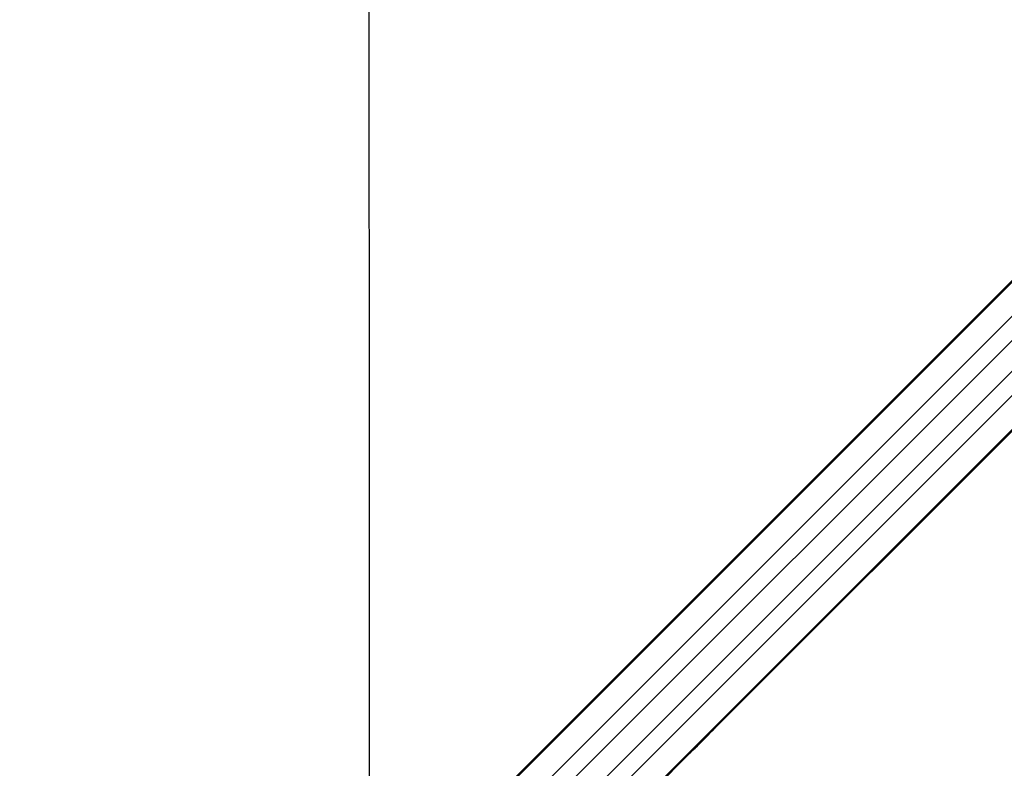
# Model space of a CAD drawing. Header units: millimetres. Extents: x 36407 to 443956, y 6043 to 409364.
# Tile 40 of 73: x 87328 to 109481, y 252604 to 269450. Entities that reach past the tile are written whole.
import ezdxf

# ---------------------------------------------------------------- set-up
doc = ezdxf.new("R2010")
doc.units = ezdxf.units.MM
doc.header["$LTSCALE"] = 50
doc.layers.add('COMPONENT_GEOMETRY', color=7, linetype='Continuous')
doc.styles.add('SLDTEXTSTYLE0', font='TXT', dxfattribs={"width": 0.75})
doc.dimstyles.new('SLDDIMSTYLE0', dxfattribs={"dimtxt": 2500, "dimasz": 165.1, "dimexe": 0, "dimexo": 0.0625, "dimgap": 625, "dimtad": 0, "dimtih": 1, "dimtoh": 1, "dimdec": 1, "dimrnd": 1e-09, "dimzin": 12, "dimdsep": 46, "dimtxsty": 'SLDTEXTSTYLE0', "dimsah": 1, "dimcen": 0.09, "dimadec": 0, "dimazin": 3, "dimtfac": 1, "dimtdec": 1, "dimtofl": 0, "dimtmove": 0, "dimatfit": 3, "dimfxl": 1, "dimfrac": 2, "dimtolj": 1, "dimtzin": 12, "dimarcsym": 0})
doc.dimstyles.new('SLDDIMSTYLE1', dxfattribs={"dimtxt": 2500, "dimasz": 165.1, "dimexe": 0, "dimexo": 0.0625, "dimgap": 625, "dimtad": 0, "dimtih": 1, "dimtoh": 1, "dimdec": 0, "dimrnd": 1e-09, "dimzin": 12, "dimdsep": 46, "dimtxsty": 'SLDTEXTSTYLE0', "dimsah": 1, "dimcen": 0.09, "dimadec": 0, "dimazin": 3, "dimtfac": 1, "dimtdec": 0, "dimtofl": 0, "dimtmove": 0, "dimatfit": 3, "dimfxl": 1, "dimfrac": 2, "dimtolj": 1, "dimtzin": 12, "dimarcsym": 0})

# ---------------------------------------------------------------- blocks, each defined once
blk = doc.blocks.new('_D')
at = {"layer": 'COMPONENT_GEOMETRY', "color": 7}
for p, q in [((167596, 392392), (70195, 392392)), ((70353, 392392), (70353, 321783)), ((65352, 321275), (64590, 321275)), ((64590, 321275), (64590, 317306)), ((75355, 321275), (76117, 321275)), ((76117, 321275), (76117, 317306)), ((64590, 317306), (65352, 317306)), ((76117, 317306), (75355, 317306)), ((70353, 242957), (70353, 313566)), ((79452, 242957), (70195, 242957))]:
    blk.add_line(p, q, dxfattribs=at)
for points in [[(70353, 392392), (70328, 392227), (70379, 392227)], [(70353, 242957), (70379, 243122), (70328, 243122)]]:
    blk.add_solid(points, dxfattribs=at)
at = {"layer": 'COMPONENT_GEOMETRY', "color": 7, "char_height": 2500, "attachment_point": 1, "style": 'SLDTEXTSTYLE0'}
for s, insert in [('9\'9.67"', (65352, 320529)), ('2988.7', (65274, 316789))]:
    blk.add_mtext(s, dxfattribs=dict(at, insert=insert))
blk = doc.blocks.new('_D_3')
at = {"layer": 'COMPONENT_GEOMETRY', "color": 7}
for p, q in [((240160, 319828), (240160, 202242)), ((85725, 242893), (85725, 202242)), ((157017, 206001), (156256, 206001)), ((156256, 206001), (156256, 202033)), ((168868, 206001), (169630, 206001)), ((169630, 206001), (169630, 202033)), ((85725, 202401), (155016, 202401)), ((240160, 202401), (170869, 202401)), ((156256, 202033), (157017, 202033)), ((169630, 202033), (168868, 202033))]:
    blk.add_line(p, q, dxfattribs=at)
for points in [[(85725, 202401), (85890, 202375), (85890, 202426)], [(240160, 202401), (239995, 202426), (239995, 202375)]]:
    blk.add_solid(points, dxfattribs=at)
at = {"layer": 'COMPONENT_GEOMETRY', "color": 7, "char_height": 2500, "attachment_point": 1, "style": 'SLDTEXTSTYLE0'}
for s, insert in [('10\'1.60"', (157017, 205255)), ('3089', (159248, 201515))]:
    blk.add_mtext(s, dxfattribs=dict(at, insert=insert))

msp = doc.modelspace()

# ---------------------------------------------------------------- linework, layer by layer
at = {"color": 8, "linetype": 'Continuous', "lineweight": 25}
for p, q in [((93904.97, 247794.95), (129929.16, 283819.15)), ((94299.21, 247425.62), (130361.28, 283487.7)), ((95193.71, 246531.12), (131255.73, 282593.14)), ((95563.04, 246136.88), (131617.18, 282191.02)), ((95859.53, 248439.6), (122286.99, 274867.05)), ((96207.69, 248091.44), (122635.14, 274518.89))]:
    msp.add_line(p, q, dxfattribs=at)
at = {"color": 7, "linetype": 'Continuous', "lineweight": 25}
for p, q in [((93831.48, 247746.67), (124053.35, 277968.54)), ((93757.93, 247686.89), (123658.91, 277587.87)), ((95514.76, 246063.39), (125756.2, 276304.83)), ((102979.32, 253514.17), (125377.08, 275911.93)), ((102710.6, 253245.45), (102979.32, 253514.17)), ((102616.43, 253151.28), (102710.6, 253245.45)), ((102616.43, 253151.28), (102710.6, 253245.45)), ((102453.54, 252988.39), (102616.43, 253151.28)), ((95454.98, 245989.83), (102453.54, 252988.39))]:
    msp.add_line(p, q, dxfattribs=at)
at = {"color": 7, "linetype": 'Continuous', "lineweight": 25, "flags": 128}
msp.add_lwpolyline([(95183.96, 270097.27), (95184.97, 267955.61), (95185.98, 265813.95), (95186.99, 263672.3), (95187.99, 261530.64), (95188.98, 259388.98), (95189.97, 257247.32), (95190.95, 255105.67), (95191.93, 252964.01), (95192.9, 250822.35), (95193.54, 249411.99)], dxfattribs=at)
at = {"color": 7, "linetype": 'Continuous', "lineweight": 25}
for points, knots in [([(102979.32, 253514.17), (102979.66, 253514.51), (102980.17, 253515.03), (102980.73, 253515.6), (102980.99, 253515.85), (102981.16, 253516.03), (102981.56, 253516.43), (102983.07, 253517.99), (102987.73, 253522.94), (102986.44, 253523.18), (102965.33, 253505.28), (102927.83, 253470.62), (102878.77, 253422.86), (102823.59, 253367.3), (102749.87, 253291.91), (102659.08, 253199.39), (102555.6, 253095.51), (102463.23, 253005.12), (102409.83, 252955.05), (102382.72, 252929.63)], [0, 0, 0, 0, 0.004450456, 0.006672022, 0.007785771, 0.008066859, 0.009178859, 0.013628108, 0.031445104, 0.101623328, 0.171824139, 0.241148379, 0.310098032, 0.383132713, 0.458207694, 0.594767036, 0.73345852, 0.864672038, 1, 1, 1, 1]), ([(102907.83, 253443.64), (102907.08, 253442.86), (102905.6, 253441.3), (102904.44, 253440.02), (102904.5, 253439.93), (102907.26, 253442.51), (102913.99, 253449.1), (102922.31, 253457.36), (102929.51, 253464.56), (102933.68, 253468.74), (102937.06, 253472.16), (102938.59, 253473.72), (102939.24, 253474.39)], [0, 0, 0, 0, 0.05439814, 0.108795, 0.18297402, 0.30480365, 0.52252294, 0.75358259, 0.82870657, 0.90445103, 0.95899089, 1, 1, 1, 1]), ([(102939.24, 253474.39), (102939.99, 253475.16), (102941.5, 253476.71), (102942.68, 253477.98), (102942.65, 253478.08), (102939.93, 253475.56), (102933.22, 253469.09), (102924.93, 253460.94), (102917.75, 253453.77), (102913.58, 253449.57), (102910.12, 253446.02), (102908.54, 253444.38), (102907.83, 253443.64)], [0, 0, 0, 0, 0.05405237, 0.10813102, 0.18150584, 0.30195766, 0.518426, 0.74876491, 0.82451357, 0.90083491, 0.9551954, 1, 1, 1, 1]), ([(102382.72, 252929.63), (102411.74, 252956.22), (102469.7, 253009.32), (102557.5, 253095.16), (102626.18, 253163.26), (102663.7, 253200.78), (102685.81, 253222.95), (102697.15, 253234.38), (102702.83, 253240.11)], [0, 0, 0, 0, 0.32573483, 0.65046274, 0.82296857, 0.91107983, 0.95545944, 1, 1, 1, 1]), ([(102702.83, 253240.11), (102661.83, 253198.56), (102578.97, 253114.58), (102495.64, 253030.74), (102453.54, 252988.39)], [0, 0, 0, 0, 0.49484725, 1, 1, 1, 1])]:
    msp.add_open_spline(points, degree=3, knots=knots, dxfattribs=at)

# ---------------------------------------------------------------- dimensions: what is measured, and where the dimension line sits
at = {"layer": 'COMPONENT_GEOMETRY', "color": 7}
dim = msp.add_linear_dim(base=(70353.47, 242956.63), p1=(167659.66, 392392.2), p2=(79516, 242956.63), angle=90, dimstyle='SLDDIMSTYLE0', dxfattribs=at)
dim.commit()
dim.dimension.update_dxf_attribs({"geometry": '_D', "text_midpoint": (70353.47, 317674.42), "dimtype": 160})
dim = msp.add_linear_dim(base=(85724.72, 202400.71), p1=(240160.49, 319891.58), p2=(85724.72, 242956.63), dimstyle='SLDDIMSTYLE1', dxfattribs=at)
dim.commit()
dim.dimension.update_dxf_attribs({"geometry": '_D_3', "text_midpoint": (162942.6, 202400.71), "dimtype": 160})

doc.saveas('drawing.dxf')
